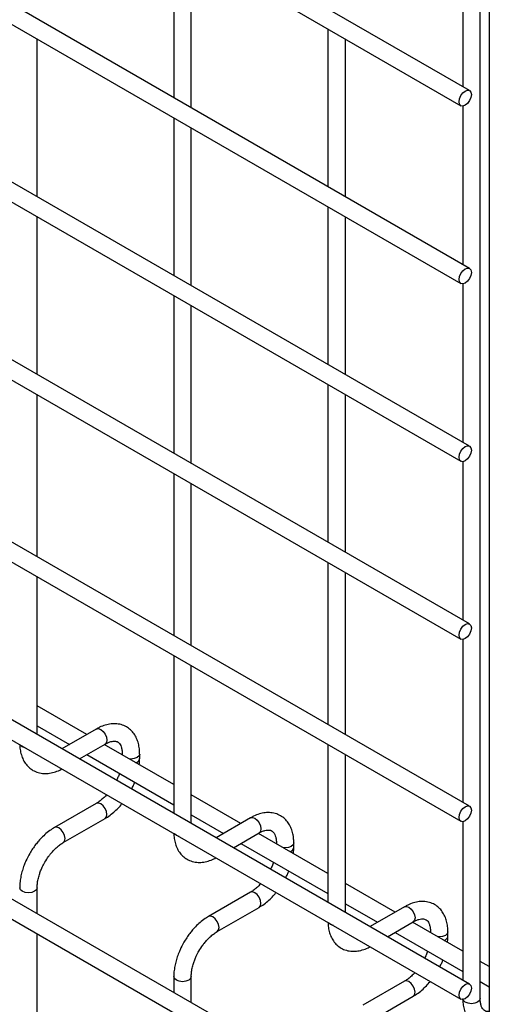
# Model space of a CAD drawing. Header units: inches. Extents: x 0.2 to 10.8, y 0.2 to 8.2.
# Tile 42 of 49: x 10.216 to 10.37, y 5.453 to 5.776. Entities that reach past the tile are written whole.
import ezdxf

# ---------------------------------------------------------------- set-up
doc = ezdxf.new("R2010")
doc.units = ezdxf.units.IN
doc.header["$MEASUREMENT"] = 0

msp = doc.modelspace()

# ---------------------------------------------------------------- linework, layer by layer
for p, q in [((10.36383457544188, 5.752661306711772), (9.615991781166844, 6.184381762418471)), ((9.615991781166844, 6.177783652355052), (10.36097766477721, 5.747712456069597)), ((10.36728356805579, 5.454785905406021), (10.36728356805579, 6.146363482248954)), ((10.37026749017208, 6.13189310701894), (10.37026749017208, 5.39349823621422)), ((10.36383457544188, 5.694336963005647), (9.615991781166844, 6.126057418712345)), ((9.615991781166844, 6.119459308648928), (10.36097766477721, 5.689388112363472)), ((10.36383457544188, 5.636012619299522), (9.615991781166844, 6.06773307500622)), ((9.615991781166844, 6.061134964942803), (10.36097766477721, 5.631063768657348)), ((10.36383457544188, 5.577688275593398), (9.615991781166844, 6.009408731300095)), ((9.615991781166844, 6.002810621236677), (10.36097766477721, 5.572739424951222)), ((10.36383457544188, 5.51790582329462), (9.615991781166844, 5.949626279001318)), ((9.615991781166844, 5.943028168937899), (10.36097766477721, 5.512956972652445)), ((10.36383457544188, 5.459581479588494), (9.615991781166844, 5.891301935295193)), ((9.615991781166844, 5.884703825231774), (10.36097766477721, 5.454632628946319)), ((10.36383457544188, 5.400836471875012), (9.615991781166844, 5.83255692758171)), ((9.615991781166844, 5.825958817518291), (10.36097766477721, 5.395887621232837)), ((10.36156928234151, 5.805904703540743), (10.36156928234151, 5.753969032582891)), ((10.26686748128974, 5.80204110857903), (10.26686748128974, 5.750314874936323)), ((10.27258176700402, 5.74701608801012), (10.27258176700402, 5.798742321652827)), ((10.31737510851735, 5.772883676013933), (10.31737510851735, 5.721157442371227)), ((10.22207413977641, 5.717849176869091), (10.22207413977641, 5.769575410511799)), ((10.32308939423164, 5.717858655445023), (10.32308939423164, 5.76958488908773)), ((10.36156928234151, 5.747580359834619), (10.36156928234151, 5.695644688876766)), ((10.26686748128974, 5.743716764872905), (10.26686748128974, 5.691990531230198)), ((10.27258176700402, 5.688691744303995), (10.27258176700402, 5.740417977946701)), ((10.31737510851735, 5.714559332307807), (10.31737510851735, 5.662833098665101)), ((10.22207413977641, 5.659524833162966), (10.22207413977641, 5.711251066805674)), ((10.32308939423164, 5.659534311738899), (10.32308939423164, 5.711260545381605)), ((10.36156928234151, 5.689256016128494), (10.36156928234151, 5.63732034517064)), ((10.26686748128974, 5.68539242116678), (10.26686748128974, 5.633666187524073)), ((10.27258176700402, 5.63036740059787), (10.27258176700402, 5.682093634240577)), ((10.31737510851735, 5.656234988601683), (10.31737510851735, 5.604508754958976)), ((10.22207413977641, 5.599742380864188), (10.22207413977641, 5.652926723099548)), ((10.32308939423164, 5.601209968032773), (10.32308939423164, 5.652936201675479)), ((10.36156928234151, 5.630931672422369), (10.36156928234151, 5.578996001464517)), ((10.26686748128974, 5.627068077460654), (10.26686748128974, 5.573883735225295)), ((10.27258176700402, 5.570584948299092), (10.27258176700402, 5.623769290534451)), ((10.31737510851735, 5.597910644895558), (10.31737510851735, 5.544726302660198)), ((10.32308939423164, 5.541427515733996), (10.32308939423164, 5.594611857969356)), ((10.22207413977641, 5.541418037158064), (10.22207413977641, 5.593144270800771)), ((10.36156928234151, 5.572607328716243), (10.36156928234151, 5.519213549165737)), ((10.26686748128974, 5.567285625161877), (10.26686748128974, 5.51555939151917)), ((10.27258176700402, 5.512260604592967), (10.27258176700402, 5.563986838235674)), ((10.23836684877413, 5.541448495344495), (10.22207413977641, 5.550854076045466)), ((10.22207413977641, 5.544255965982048), (10.23265209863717, 5.538149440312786)), ((10.24147661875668, 5.543243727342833), (10.2301941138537, 5.536730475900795)), ((10.23590886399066, 5.533431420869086), (10.24433352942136, 5.538294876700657)), ((10.26686748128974, 5.524995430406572), (10.2440815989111, 5.538149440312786)), ((10.31737510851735, 5.538128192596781), (10.31737510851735, 5.486401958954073)), ((10.23836684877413, 5.534850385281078), (10.26686748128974, 5.518397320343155)), ((10.2499726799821, 5.535038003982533), (10.2499726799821, 5.534748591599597)), ((10.25002728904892, 5.534717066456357), (10.24997268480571, 5.535034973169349)), ((10.25568696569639, 5.533550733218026), (10.25568696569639, 5.535038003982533)), ((10.32308939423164, 5.48310317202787), (10.32308939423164, 5.534829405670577)), ((10.28887447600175, 5.512291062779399), (10.27258176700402, 5.52169664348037)), ((10.24147661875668, 5.518834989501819), (10.22776379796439, 5.510918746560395)), ((10.23062070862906, 5.50596989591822), (10.24433352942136, 5.513886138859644)), ((10.27258176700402, 5.515098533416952), (10.28315972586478, 5.508992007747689)), ((10.29198424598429, 5.514086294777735), (10.28070174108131, 5.507573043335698)), ((10.36156928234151, 5.512824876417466), (10.36156928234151, 5.460889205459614)), ((10.28641649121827, 5.504273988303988), (10.29484115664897, 5.509137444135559)), ((10.31737510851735, 5.495837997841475), (10.29458922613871, 5.508992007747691)), ((10.28887447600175, 5.505692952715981), (10.31737510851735, 5.489239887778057)), ((10.30048030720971, 5.505880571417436), (10.30048030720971, 5.5055911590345)), ((10.30053491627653, 5.505559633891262), (10.30048031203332, 5.505877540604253)), ((10.306194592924, 5.50439330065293), (10.306194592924, 5.505880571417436)), ((10.22207413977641, 5.48267302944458), (10.22207413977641, 5.491166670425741)), ((10.33938210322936, 5.483133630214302), (10.32308939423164, 5.492539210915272)), ((10.2919842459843, 5.489677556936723), (10.278271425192, 5.481761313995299)), ((10.28112833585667, 5.476812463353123), (10.29484115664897, 5.484728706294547)), ((10.32308939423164, 5.485941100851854), (10.33366735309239, 5.479834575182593)), ((10.3424918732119, 5.484928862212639), (10.33120936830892, 5.4784156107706)), ((10.33692411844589, 5.475116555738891), (10.34534878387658, 5.479980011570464)), ((10.36156928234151, 5.470325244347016), (10.34509685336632, 5.479834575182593)), ((10.22207413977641, 5.425806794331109), (10.22207413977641, 5.476074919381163)), ((10.33938210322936, 5.476535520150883), (10.36156928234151, 5.463727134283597)), ((10.35098793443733, 5.476723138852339), (10.35098793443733, 5.476433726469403)), ((10.35104254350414, 5.476402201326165), (10.35098793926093, 5.476720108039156)), ((10.35670222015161, 5.475235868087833), (10.35670222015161, 5.476723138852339)), ((10.37026749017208, 5.465303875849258), (10.36728356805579, 5.467026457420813)), ((10.26686748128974, 5.462009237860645), (10.26686748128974, 5.456814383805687)), ((10.27258176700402, 5.453515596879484), (10.27258176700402, 5.462009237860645)), ((10.34249187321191, 5.460520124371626), (10.32877905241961, 5.452603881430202)), ((10.36728356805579, 5.460428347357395), (10.37026749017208, 5.45870576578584)), ((10.33163596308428, 5.447655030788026), (10.34534878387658, 5.45557127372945))]:
    msp.add_line(p, q)
at = {"flags": 128}
for points in [[(10.36442642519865, 5.751353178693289), (10.3642726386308, 5.750371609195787), (10.36383469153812, 5.749361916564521), (10.36317925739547, 5.748477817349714), (10.36240612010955, 5.74785390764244), (10.36163298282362, 5.747585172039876), (10.36097754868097, 5.747712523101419), (10.36053960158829, 5.748216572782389), (10.36038581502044, 5.749020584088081), (10.36053960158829, 5.750002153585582), (10.36097754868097, 5.751011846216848), (10.36163298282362, 5.751895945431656), (10.36240612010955, 5.75251985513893), (10.36317925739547, 5.752788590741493), (10.36383469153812, 5.752661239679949), (10.3642726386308, 5.752157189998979), (10.36442642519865, 5.751353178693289)], [(10.36442642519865, 5.693028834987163), (10.3642726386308, 5.692047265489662), (10.36383469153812, 5.691037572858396), (10.36317925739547, 5.690153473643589), (10.36240612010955, 5.689529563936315), (10.36163298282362, 5.689260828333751), (10.36097754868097, 5.689388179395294), (10.36053960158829, 5.689892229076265), (10.36038581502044, 5.690696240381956), (10.36053960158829, 5.691677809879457), (10.36097754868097, 5.692687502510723), (10.36163298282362, 5.69357160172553), (10.36240612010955, 5.694195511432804), (10.36317925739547, 5.694464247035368), (10.36383469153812, 5.694336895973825), (10.3642726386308, 5.693832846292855), (10.36442642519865, 5.693028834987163)], [(10.36442642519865, 5.634704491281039), (10.3642726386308, 5.633722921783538), (10.36383469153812, 5.632713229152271), (10.36317925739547, 5.631829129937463), (10.36240612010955, 5.631205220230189), (10.36163298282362, 5.630936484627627), (10.36097754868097, 5.63106383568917), (10.36053960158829, 5.631567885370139), (10.36038581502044, 5.63237189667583), (10.36053960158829, 5.633353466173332), (10.36097754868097, 5.634363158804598), (10.36163298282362, 5.635247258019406), (10.36240612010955, 5.63587116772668), (10.36317925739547, 5.636139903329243), (10.36383469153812, 5.636012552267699), (10.3642726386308, 5.63550850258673), (10.36442642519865, 5.634704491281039)], [(10.36442642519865, 5.576380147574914), (10.3642726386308, 5.575398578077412), (10.36383469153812, 5.574388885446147), (10.36317925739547, 5.573504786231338), (10.36240612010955, 5.572880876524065), (10.36163298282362, 5.572612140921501), (10.36097754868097, 5.572739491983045), (10.36053960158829, 5.573243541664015), (10.36038581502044, 5.574047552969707), (10.36053960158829, 5.575029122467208), (10.36097754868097, 5.576038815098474), (10.36163298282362, 5.576922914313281), (10.36240612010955, 5.577546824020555), (10.36317925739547, 5.577815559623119), (10.36383469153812, 5.577688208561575), (10.3642726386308, 5.577184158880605), (10.36442642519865, 5.576380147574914)], [(10.24147661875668, 5.543243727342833), (10.2421319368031, 5.543371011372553), (10.24290507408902, 5.543102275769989)], [(10.24290507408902, 5.543102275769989), (10.24367821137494, 5.542478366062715), (10.24433364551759, 5.541594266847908), (10.24477159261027, 5.540584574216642), (10.24492537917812, 5.539603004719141), (10.24477159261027, 5.53879899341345), (10.24433364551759, 5.538294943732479), (10.24433352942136, 5.538294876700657)], [(10.21719669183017, 5.53744722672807), (10.2165773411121, 5.537982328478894), (10.21656444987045, 5.538000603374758)], [(10.21815527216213, 5.537082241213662), (10.21812361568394, 5.537089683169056), (10.21719669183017, 5.53744722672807)], [(10.25568693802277, 5.535030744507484), (10.25546947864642, 5.534406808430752), (10.25485012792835, 5.533871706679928), (10.25392320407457, 5.533514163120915), (10.25282982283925, 5.533388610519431), (10.25227388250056, 5.53342013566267)], [(10.24433352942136, 5.513886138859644), (10.24433364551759, 5.513886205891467), (10.24477159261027, 5.514390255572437), (10.24492537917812, 5.515194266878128), (10.24477159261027, 5.51617583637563), (10.24433364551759, 5.517185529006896), (10.24367821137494, 5.518069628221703), (10.24290507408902, 5.518693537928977), (10.2421319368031, 5.518962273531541), (10.24147661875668, 5.518834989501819)], [(10.36442642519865, 5.516597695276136), (10.3642726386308, 5.515616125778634), (10.36383469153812, 5.514606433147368), (10.36317925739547, 5.51372233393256), (10.36240612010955, 5.513098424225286), (10.36163298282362, 5.512829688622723), (10.36097754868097, 5.512957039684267), (10.36053960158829, 5.513461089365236), (10.36038581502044, 5.514265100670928), (10.36053960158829, 5.515246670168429), (10.36097754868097, 5.516256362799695), (10.36163298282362, 5.517140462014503), (10.36240612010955, 5.517764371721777), (10.36317925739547, 5.51803310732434), (10.36383469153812, 5.517905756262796), (10.3642726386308, 5.517401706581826), (10.36442642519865, 5.516597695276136)], [(10.29198424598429, 5.514086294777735), (10.29263956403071, 5.514213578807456), (10.29341270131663, 5.513944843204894)], [(10.29341270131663, 5.513944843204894), (10.29418583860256, 5.513320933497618), (10.2948412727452, 5.512436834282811), (10.29527921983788, 5.511427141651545), (10.29543300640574, 5.510445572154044), (10.29527921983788, 5.509641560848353), (10.2948412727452, 5.509137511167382), (10.29484115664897, 5.509137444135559)], [(10.22919225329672, 5.510777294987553), (10.2284191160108, 5.511046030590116), (10.22776368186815, 5.510918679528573), (10.22775507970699, 5.510913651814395)], [(10.23061546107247, 5.505966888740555), (10.23062082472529, 5.505969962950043), (10.23105877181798, 5.506474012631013), (10.23121255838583, 5.507278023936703), (10.23105877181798, 5.508259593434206), (10.23062082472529, 5.509269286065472), (10.22996539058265, 5.510153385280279), (10.22919225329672, 5.510777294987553)], [(10.26770431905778, 5.508289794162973), (10.26708496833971, 5.508824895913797), (10.26707207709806, 5.508843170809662)], [(10.26866289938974, 5.507924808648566), (10.26863124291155, 5.507932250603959), (10.26770431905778, 5.508289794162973)], [(10.30619456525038, 5.505873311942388), (10.30597710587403, 5.505249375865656), (10.30535775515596, 5.504714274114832), (10.30443083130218, 5.504356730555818), (10.30333745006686, 5.504231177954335), (10.30278150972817, 5.504262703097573)], [(10.22207412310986, 5.491172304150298), (10.22207413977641, 5.491166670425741), (10.22185665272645, 5.490535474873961), (10.22123730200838, 5.490000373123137), (10.2203103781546, 5.489642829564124), (10.21921699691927, 5.48951727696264), (10.21812361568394, 5.489642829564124), (10.21719669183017, 5.490000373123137), (10.2165773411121, 5.490535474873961), (10.21635985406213, 5.491166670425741), (10.21635989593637, 5.491175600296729)], [(10.29484115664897, 5.484728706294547), (10.2948412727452, 5.48472877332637), (10.29527921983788, 5.48523282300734), (10.29543300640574, 5.486036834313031), (10.29527921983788, 5.487018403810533), (10.2948412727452, 5.488028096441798), (10.29418583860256, 5.488912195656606), (10.29341270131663, 5.48953610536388), (10.29263956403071, 5.489804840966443), (10.2919842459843, 5.489677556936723)], [(10.3424918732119, 5.484928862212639), (10.34314719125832, 5.485056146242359), (10.34392032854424, 5.484787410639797)], [(10.34392032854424, 5.484787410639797), (10.34469346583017, 5.484163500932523), (10.34534889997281, 5.483279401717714), (10.34578684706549, 5.482269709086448), (10.34594063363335, 5.481288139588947), (10.34578684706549, 5.480484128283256), (10.34534889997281, 5.479980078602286), (10.34534878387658, 5.479980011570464)], [(10.27969988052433, 5.481619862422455), (10.27892674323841, 5.481888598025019), (10.27827130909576, 5.481761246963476), (10.2782627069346, 5.481756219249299)], [(10.28112308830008, 5.476809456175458), (10.28112845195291, 5.476812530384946), (10.28156639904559, 5.477316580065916), (10.28172018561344, 5.478120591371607), (10.28156639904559, 5.479102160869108), (10.28112845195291, 5.480111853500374), (10.28047301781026, 5.480995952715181), (10.27969988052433, 5.481619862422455)], [(10.31821194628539, 5.479132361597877), (10.31759259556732, 5.4796674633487), (10.31757970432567, 5.479685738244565)], [(10.31917052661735, 5.47876737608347), (10.31913887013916, 5.478774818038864), (10.31821194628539, 5.479132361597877)], [(10.35670219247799, 5.476715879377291), (10.35648473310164, 5.476091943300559), (10.35586538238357, 5.475556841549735), (10.3549384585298, 5.475199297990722), (10.35384507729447, 5.475073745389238), (10.35328913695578, 5.475105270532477)], [(10.27258175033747, 5.462014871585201), (10.27258176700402, 5.462009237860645), (10.27236427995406, 5.461378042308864), (10.27174492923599, 5.460842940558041), (10.27081800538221, 5.460485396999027), (10.26972462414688, 5.460359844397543), (10.26863124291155, 5.460485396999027), (10.26770431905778, 5.460842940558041), (10.26708496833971, 5.461378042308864), (10.26686748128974, 5.462009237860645), (10.26686752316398, 5.462018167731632)], [(10.34534878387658, 5.45557127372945), (10.34534889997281, 5.455571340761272), (10.34578684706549, 5.456075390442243), (10.34594063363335, 5.456879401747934), (10.34578684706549, 5.457860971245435), (10.34534889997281, 5.458870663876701), (10.34469346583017, 5.459754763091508), (10.34392032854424, 5.460378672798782), (10.34314719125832, 5.460647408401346), (10.34249187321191, 5.460520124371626)], [(10.36442642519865, 5.458273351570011), (10.3642726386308, 5.45729178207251), (10.36383469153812, 5.456282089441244), (10.36317925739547, 5.455397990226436), (10.36240612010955, 5.454774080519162), (10.36163298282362, 5.454505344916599), (10.36097754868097, 5.454632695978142), (10.36053960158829, 5.455136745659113), (10.36038581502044, 5.455940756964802), (10.36053960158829, 5.456922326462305), (10.36097754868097, 5.457932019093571), (10.36163298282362, 5.458816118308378), (10.36240612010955, 5.459440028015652), (10.36317925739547, 5.459708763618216), (10.36383469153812, 5.459581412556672), (10.3642726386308, 5.459077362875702), (10.36442642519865, 5.458273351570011)], [(10.36240612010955, 5.453619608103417), (10.36178676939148, 5.45415470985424), (10.36161150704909, 5.454503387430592)], [(10.36728356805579, 5.454785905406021), (10.36706608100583, 5.45415470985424), (10.36644673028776, 5.453619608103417), (10.36551980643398, 5.453262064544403), (10.36442642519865, 5.453136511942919), (10.36333304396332, 5.453262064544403), (10.36240612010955, 5.453619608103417)]]:
    msp.add_lwpolyline(points, dxfattribs=at)
for centre, radius, start, end in [((10.25395829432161, 5.533879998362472), 0.001761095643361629, 285.2268557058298, 348.9837021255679), ((10.30446592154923, 5.504722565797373), 0.001761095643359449, 285.2268557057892, 348.9837021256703), ((10.35497354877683, 5.475565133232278), 0.001761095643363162, 285.2268557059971, 348.9837021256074)]:
    msp.add_arc(centre, radius, start, end)
for points, knots in [([(10.25566368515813, 5.535028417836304), (10.2556632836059, 5.535450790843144), (10.25566228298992, 5.536503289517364), (10.25540341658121, 5.538090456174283), (10.25489922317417, 5.539774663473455), (10.25412207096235, 5.541316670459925), (10.25306685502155, 5.54267534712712), (10.25171714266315, 5.543795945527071), (10.25006196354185, 5.544612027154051), (10.24822053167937, 5.545006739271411), (10.24629878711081, 5.54498311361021), (10.24440499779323, 5.544576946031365), (10.24278420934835, 5.543979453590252), (10.24182581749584, 5.543411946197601), (10.24148155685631, 5.543208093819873)], [0, 0, 0, 0, 0.05559168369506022, 0.1385272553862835, 0.2224467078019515, 0.306980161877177, 0.3922177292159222, 0.4792619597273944, 0.5705133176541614, 0.6695129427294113, 0.7607255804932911, 0.8540505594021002, 0.9475740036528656, 1, 1, 1, 1]), ([(10.24433122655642, 5.538284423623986), (10.2446354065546, 5.538451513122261), (10.24529144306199, 5.538811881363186), (10.2462079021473, 5.539123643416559), (10.24705539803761, 5.539279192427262), (10.24776578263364, 5.539261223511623), (10.24836051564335, 5.539094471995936), (10.24882302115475, 5.538794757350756), (10.24927468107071, 5.538242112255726), (10.24964761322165, 5.537465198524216), (10.24988821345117, 5.536408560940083), (10.24999930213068, 5.535572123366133), (10.2499693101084, 5.535063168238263), (10.24996765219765, 5.535035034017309)], [0, 0, 0, 0, 0.07634054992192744, 0.1646465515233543, 0.2544890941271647, 0.3484721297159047, 0.4535719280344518, 0.5896971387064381, 0.6956807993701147, 0.7966430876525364, 0.8959258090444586, 0.9942469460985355, 1, 1, 1, 1]), ([(10.21639404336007, 5.538098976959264), (10.21639537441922, 5.537860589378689), (10.21640022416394, 5.536992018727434), (10.2166419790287, 5.535579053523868), (10.21713809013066, 5.533887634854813), (10.21791268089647, 5.532340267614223), (10.21896334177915, 5.530974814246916), (10.22030855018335, 5.529846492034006), (10.22195885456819, 5.52902076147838), (10.22379720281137, 5.528614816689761), (10.22571886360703, 5.528624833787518), (10.22761496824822, 5.529024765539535), (10.22910709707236, 5.529550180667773), (10.229938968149, 5.530031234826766), (10.23015394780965, 5.530155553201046)], [0, 0, 0, 0, 0.03283335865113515, 0.1196290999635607, 0.2074587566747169, 0.295934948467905, 0.3851375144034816, 0.4761898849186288, 0.5715643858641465, 0.6749426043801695, 0.7703316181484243, 0.8679615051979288, 0.9658774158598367, 1, 1, 1, 1]), ([(10.2555495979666, 5.531529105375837), (10.25561009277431, 5.532011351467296), (10.25569621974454, 5.532697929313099), (10.25567114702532, 5.533347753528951), (10.25566368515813, 5.533541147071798)], [0, 0, 0, 0, 0.7023909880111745, 1, 1, 1, 1]), ([(10.24904748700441, 5.528684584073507), (10.24897049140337, 5.528463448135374), (10.24875275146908, 5.52783808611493), (10.24843160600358, 5.527067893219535), (10.24815044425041, 5.526539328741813), (10.24807929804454, 5.526405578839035)], [0, 0, 0, 0, 0.2900903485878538, 0.8203618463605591, 1, 1, 1, 1]), ([(10.25301835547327, 5.523554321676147), (10.25323734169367, 5.52396223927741), (10.25362952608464, 5.524692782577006), (10.25393569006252, 5.525450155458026), (10.25407089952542, 5.525784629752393)], [0, 0, 0, 0, 0.5583756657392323, 1, 1, 1, 1]), ([(10.24487038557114, 5.52165993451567), (10.24482797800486, 5.521610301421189), (10.24446843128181, 5.52118949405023), (10.24373104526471, 5.520489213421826), (10.24268204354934, 5.519615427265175), (10.2419096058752, 5.51906573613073), (10.24152451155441, 5.518868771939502), (10.24148032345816, 5.518846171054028)], [0, 0, 0, 0, 0.03947125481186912, 0.3346516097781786, 0.6442592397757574, 0.9591801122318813, 0.9999999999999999, 0.9999999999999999, 0.9999999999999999, 0.9999999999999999]), ([(10.24432861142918, 5.513921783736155), (10.244588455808, 5.514062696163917), (10.24543127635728, 5.514519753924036), (10.24676259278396, 5.51554164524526), (10.24825437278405, 5.516891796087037), (10.24928573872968, 5.517977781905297), (10.24979670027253, 5.518617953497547), (10.2499049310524, 5.518753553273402)], [0, 0, 0, 0, 0.1291236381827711, 0.4188201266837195, 0.6880763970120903, 0.9339290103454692, 1, 1, 1, 1]), ([(10.30617131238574, 5.505870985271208), (10.30617091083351, 5.506293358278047), (10.30616991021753, 5.507345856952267), (10.30591104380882, 5.508933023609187), (10.30540685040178, 5.510617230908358), (10.30462969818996, 5.512159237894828), (10.30357448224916, 5.513517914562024), (10.30222476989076, 5.514638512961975), (10.30056959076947, 5.515454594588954), (10.29872815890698, 5.515849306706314), (10.29680641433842, 5.515825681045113), (10.29491262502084, 5.515419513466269), (10.29329183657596, 5.514822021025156), (10.29233344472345, 5.514254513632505), (10.29198918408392, 5.514050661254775)], [0, 0, 0, 0, 0.05559168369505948, 0.1385272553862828, 0.2224467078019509, 0.3069801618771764, 0.3922177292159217, 0.479261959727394, 0.570513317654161, 0.6695129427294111, 0.760725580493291, 0.8540505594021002, 0.9475740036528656, 1, 1, 1, 1]), ([(10.22776852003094, 5.510883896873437), (10.22753013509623, 5.510755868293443), (10.22670571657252, 5.510313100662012), (10.22538809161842, 5.509305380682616), (10.22387503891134, 5.507957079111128), (10.22262498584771, 5.506615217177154), (10.22154474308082, 5.505283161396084), (10.22057204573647, 5.50393335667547), (10.21996984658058, 5.502934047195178), (10.21966368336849, 5.502425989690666)], [0, 0, 0, 0, 0.07605377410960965, 0.2630205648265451, 0.4373520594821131, 0.5977862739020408, 0.7196030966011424, 0.8574438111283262, 1, 1, 1, 1]), ([(10.26690167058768, 5.508941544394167), (10.26690300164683, 5.508703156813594), (10.26690785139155, 5.507834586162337), (10.26714960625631, 5.506421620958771), (10.26764571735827, 5.504730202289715), (10.26842030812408, 5.503182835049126), (10.26947096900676, 5.501817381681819), (10.27081617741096, 5.50068905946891), (10.2724664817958, 5.499863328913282), (10.27430483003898, 5.499457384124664), (10.27622649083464, 5.499467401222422), (10.27812259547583, 5.499867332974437), (10.27961472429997, 5.500392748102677), (10.28044659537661, 5.500873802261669), (10.28066157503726, 5.500998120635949)], [0, 0, 0, 0, 0.03283335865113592, 0.1196290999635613, 0.2074587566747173, 0.2959349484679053, 0.3851375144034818, 0.476189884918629, 0.5715643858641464, 0.6749426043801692, 0.7703316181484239, 0.8679615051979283, 0.9658774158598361, 1, 1, 1, 1]), ([(10.29483885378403, 5.509126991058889), (10.29514303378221, 5.509294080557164), (10.2957990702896, 5.509654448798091), (10.29671552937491, 5.509966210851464), (10.29756302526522, 5.510121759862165), (10.29827340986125, 5.510103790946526), (10.29886814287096, 5.509937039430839), (10.29933064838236, 5.509637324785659), (10.29978230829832, 5.509084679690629), (10.30015524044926, 5.508307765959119), (10.30039584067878, 5.507251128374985), (10.30050692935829, 5.506414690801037), (10.30047693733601, 5.505905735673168), (10.30047527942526, 5.505877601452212)], [0, 0, 0, 0, 0.07634054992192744, 0.1646465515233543, 0.2544890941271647, 0.3484721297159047, 0.4535719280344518, 0.5896971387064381, 0.6956807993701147, 0.7966430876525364, 0.8959258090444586, 0.9942469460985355, 1, 1, 1, 1]), ([(10.22461253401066, 5.499569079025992), (10.22500907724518, 5.500212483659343), (10.22556689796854, 5.501117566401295), (10.22649990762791, 5.502333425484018), (10.2273251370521, 5.5032940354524), (10.22833893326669, 5.504302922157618), (10.22939599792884, 5.505173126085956), (10.23017558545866, 5.505731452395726), (10.23056757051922, 5.505932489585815), (10.23061684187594, 5.505957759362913)], [0, 0, 0, 0, 0.2331861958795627, 0.3280249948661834, 0.4833317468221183, 0.6413519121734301, 0.8071190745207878, 0.9757554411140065, 1, 1, 1, 1]), ([(10.30605722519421, 5.50237167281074), (10.30611772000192, 5.5028539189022), (10.30620384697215, 5.503540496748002), (10.30617877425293, 5.504190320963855), (10.30617131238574, 5.504383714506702)], [0, 0, 0, 0, 0.7023909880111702, 1, 1, 1, 1]), ([(10.21966368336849, 5.502425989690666), (10.21922542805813, 5.501615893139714), (10.21860848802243, 5.500475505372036), (10.21787612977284, 5.498731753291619), (10.21733886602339, 5.497234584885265), (10.21684692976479, 5.495456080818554), (10.21651382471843, 5.493626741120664), (10.21635086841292, 5.492177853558), (10.21637701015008, 5.491378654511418), (10.2163836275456, 5.491176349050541)], [0, 0, 0, 0, 0.2211396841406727, 0.3113023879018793, 0.4598978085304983, 0.6125921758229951, 0.7749994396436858, 0.9430444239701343, 1, 1, 1, 1]), ([(10.22208248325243, 5.491173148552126), (10.22209284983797, 5.491590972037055), (10.22211442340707, 5.492460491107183), (10.22236763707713, 5.4939425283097), (10.2227484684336, 5.495377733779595), (10.22321952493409, 5.496704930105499), (10.22379648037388, 5.498071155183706), (10.22431144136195, 5.499016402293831), (10.22461253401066, 5.499569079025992)], [0, 0, 0, 0, 0.1693229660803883, 0.3523726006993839, 0.5340519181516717, 0.6675763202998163, 0.8056351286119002, 1, 1, 1, 1]), ([(10.29955511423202, 5.49952715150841), (10.29947811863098, 5.499306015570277), (10.29926037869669, 5.498680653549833), (10.29893923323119, 5.497910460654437), (10.29865807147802, 5.497381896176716), (10.29858692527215, 5.497248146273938)], [0, 0, 0, 0, 0.290090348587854, 0.8203618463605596, 1, 1, 1, 1]), ([(10.30352598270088, 5.49439688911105), (10.30374496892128, 5.494804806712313), (10.30413715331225, 5.495535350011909), (10.30444331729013, 5.496292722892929), (10.30457852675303, 5.496627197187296)], [0, 0, 0, 0, 0.5583756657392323, 1, 1, 1, 1]), ([(10.29537801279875, 5.492502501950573), (10.29533560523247, 5.492452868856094), (10.29497605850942, 5.492032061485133), (10.29423867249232, 5.491331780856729), (10.29318967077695, 5.490457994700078), (10.29241723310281, 5.489908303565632), (10.29203213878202, 5.489711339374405), (10.29198795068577, 5.489688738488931)], [0, 0, 0, 0, 0.0394712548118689, 0.3346516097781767, 0.6442592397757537, 0.9591801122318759, 0.9999999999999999, 0.9999999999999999, 0.9999999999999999, 0.9999999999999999]), ([(10.29483623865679, 5.484764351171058), (10.29509608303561, 5.48490526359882), (10.29593890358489, 5.485362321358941), (10.29727022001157, 5.486384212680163), (10.29876200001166, 5.48773436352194), (10.29979336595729, 5.488820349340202), (10.30030432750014, 5.489460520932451), (10.30041255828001, 5.489596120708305)], [0, 0, 0, 0, 0.1291236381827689, 0.418820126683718, 0.6880763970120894, 0.9339290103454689, 1, 1, 1, 1]), ([(10.35667893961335, 5.47671355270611), (10.35667853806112, 5.477135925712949), (10.35667753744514, 5.47818842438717), (10.35641867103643, 5.47977559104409), (10.35591447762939, 5.481459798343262), (10.35513732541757, 5.483001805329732), (10.35408210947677, 5.484360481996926), (10.35273239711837, 5.485481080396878), (10.35107721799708, 5.486297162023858), (10.34923578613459, 5.486691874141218), (10.34731404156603, 5.486668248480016), (10.34542025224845, 5.486262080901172), (10.34379946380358, 5.485664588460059), (10.34284107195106, 5.485097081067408), (10.34249681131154, 5.484893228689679)], [0, 0, 0, 0, 0.05559168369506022, 0.1385272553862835, 0.2224467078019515, 0.306980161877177, 0.3922177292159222, 0.4792619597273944, 0.5705133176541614, 0.6695129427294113, 0.7607255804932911, 0.8540505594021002, 0.9475740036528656, 1, 1, 1, 1]), ([(10.27827614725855, 5.48172646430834), (10.27803776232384, 5.481598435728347), (10.27721334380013, 5.481155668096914), (10.27589571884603, 5.480147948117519), (10.27438266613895, 5.47879964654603), (10.27313261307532, 5.477457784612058), (10.27205237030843, 5.476125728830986), (10.27107967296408, 5.474775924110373), (10.27047747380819, 5.473776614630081), (10.2701713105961, 5.473268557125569)], [0, 0, 0, 0, 0.07605377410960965, 0.2630205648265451, 0.4373520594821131, 0.5977862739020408, 0.7196030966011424, 0.8574438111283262, 1, 1, 1, 1]), ([(10.31740929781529, 5.47978411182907), (10.31741062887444, 5.479545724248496), (10.31741547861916, 5.47867715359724), (10.31765723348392, 5.477264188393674), (10.31815334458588, 5.47557276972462), (10.31892793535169, 5.47402540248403), (10.31997859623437, 5.472659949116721), (10.32132380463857, 5.471531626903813), (10.32297410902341, 5.470705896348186), (10.32481245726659, 5.470299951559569), (10.32673411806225, 5.470309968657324), (10.32863022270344, 5.470709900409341), (10.33012235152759, 5.47123531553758), (10.33095422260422, 5.471716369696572), (10.33116920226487, 5.471840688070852)], [0, 0, 0, 0, 0.03283335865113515, 0.1196290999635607, 0.2074587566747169, 0.295934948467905, 0.3851375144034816, 0.4761898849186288, 0.5715643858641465, 0.6749426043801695, 0.7703316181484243, 0.8679615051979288, 0.9658774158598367, 1, 1, 1, 1]), ([(10.34534648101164, 5.479969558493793), (10.34565066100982, 5.480136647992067), (10.34630669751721, 5.480497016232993), (10.34722315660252, 5.480808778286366), (10.34807065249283, 5.48096432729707), (10.34878103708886, 5.48094635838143), (10.34937577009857, 5.480779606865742), (10.34983827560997, 5.480479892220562), (10.35028993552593, 5.479927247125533), (10.35066286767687, 5.479150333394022), (10.35090346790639, 5.478093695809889), (10.3510145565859, 5.477257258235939), (10.35098456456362, 5.476748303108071), (10.35098290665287, 5.476720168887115)], [0, 0, 0, 0, 0.07634054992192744, 0.1646465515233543, 0.2544890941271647, 0.3484721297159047, 0.4535719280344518, 0.5896971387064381, 0.6956807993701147, 0.7966430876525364, 0.8959258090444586, 0.9942469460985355, 1, 1, 1, 1]), ([(10.27512016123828, 5.470411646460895), (10.27551670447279, 5.471055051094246), (10.27607452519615, 5.471960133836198), (10.27700753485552, 5.473175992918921), (10.27783276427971, 5.474136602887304), (10.2788465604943, 5.475145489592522), (10.27990362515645, 5.476015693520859), (10.28068321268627, 5.47657401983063), (10.28107519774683, 5.476775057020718), (10.28112446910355, 5.476800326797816)], [0, 0, 0, 0, 0.2331861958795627, 0.3280249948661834, 0.4833317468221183, 0.6413519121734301, 0.8071190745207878, 0.9757554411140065, 1, 1, 1, 1]), ([(10.35656485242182, 5.473214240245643), (10.35662534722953, 5.473696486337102), (10.35671147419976, 5.474383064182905), (10.35668640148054, 5.475032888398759), (10.35667893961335, 5.475226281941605)], [0, 0, 0, 0, 0.7023909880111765, 1, 1, 1, 1]), ([(10.2701713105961, 5.473268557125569), (10.26973305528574, 5.472458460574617), (10.26911611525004, 5.471318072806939), (10.26838375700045, 5.469574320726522), (10.267846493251, 5.468077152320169), (10.2673545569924, 5.466298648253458), (10.26702145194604, 5.464469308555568), (10.26685849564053, 5.463020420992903), (10.26688463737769, 5.462221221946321), (10.26689125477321, 5.462018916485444)], [0, 0, 0, 0, 0.2211396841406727, 0.3113023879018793, 0.4598978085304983, 0.6125921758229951, 0.7749994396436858, 0.9430444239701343, 1, 1, 1, 1]), ([(10.27259011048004, 5.462015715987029), (10.27260047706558, 5.462433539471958), (10.27262205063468, 5.463303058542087), (10.27287526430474, 5.464785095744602), (10.27325609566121, 5.466220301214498), (10.27372715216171, 5.467547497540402), (10.27430410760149, 5.468913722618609), (10.27481906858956, 5.469858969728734), (10.27512016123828, 5.470411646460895)], [0, 0, 0, 0, 0.1693229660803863, 0.3523726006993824, 0.5340519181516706, 0.6675763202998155, 0.8056351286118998, 1, 1, 1, 1]), ([(10.35006274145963, 5.470369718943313), (10.34998574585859, 5.47014858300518), (10.3497680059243, 5.469523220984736), (10.34944686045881, 5.46875302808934), (10.34916569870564, 5.46822446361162), (10.34909455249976, 5.468090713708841)], [0, 0, 0, 0, 0.2900903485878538, 0.8203618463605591, 1, 1, 1, 1]), ([(10.35403360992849, 5.465239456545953), (10.35425259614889, 5.465647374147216), (10.35464478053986, 5.466377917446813), (10.35495094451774, 5.467135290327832), (10.35508615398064, 5.4674697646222)], [0, 0, 0, 0, 0.5583756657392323, 1, 1, 1, 1]), ([(10.34588564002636, 5.463345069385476), (10.34584323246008, 5.463295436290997), (10.34548368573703, 5.462874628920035), (10.34474629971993, 5.462174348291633), (10.34369729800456, 5.461300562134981), (10.34292486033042, 5.460750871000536), (10.34253976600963, 5.460553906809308), (10.34249557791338, 5.460531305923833)], [0, 0, 0, 0, 0.03947125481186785, 0.3346516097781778, 0.6442592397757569, 0.9591801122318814, 1, 1, 1, 1]), ([(10.3453438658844, 5.455606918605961), (10.34560371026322, 5.455747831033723), (10.3464465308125, 5.456204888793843), (10.34777784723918, 5.457226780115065), (10.34926962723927, 5.458576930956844), (10.3503009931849, 5.459662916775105), (10.35081195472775, 5.460303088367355), (10.35092018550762, 5.460438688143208)], [0, 0, 0, 0, 0.1291236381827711, 0.4188201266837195, 0.6880763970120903, 0.9339290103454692, 1, 1, 1, 1]), ([(10.36159305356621, 5.454795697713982), (10.36159290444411, 5.454380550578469), (10.36159252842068, 5.453333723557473), (10.36184788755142, 5.451750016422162), (10.3623484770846, 5.450060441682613), (10.36312183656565, 5.448512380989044), (10.36417289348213, 5.447147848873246), (10.36551775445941, 5.446016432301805), (10.36716911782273, 5.445203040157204), (10.36879462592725, 5.444799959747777), (10.36986612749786, 5.444841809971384), (10.37026749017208, 5.444857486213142)], [0, 0, 0, 0, 0.07495142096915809, 0.1889960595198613, 0.3043992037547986, 0.4206518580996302, 0.5378589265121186, 0.65749653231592, 0.7828131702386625, 0.9186462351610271, 0.9999999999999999, 0.9999999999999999, 0.9999999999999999, 0.9999999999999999]), ([(10.37026749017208, 5.450540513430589), (10.37002815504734, 5.450532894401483), (10.36951358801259, 5.450516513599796), (10.36893014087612, 5.450692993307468), (10.36845706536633, 5.450986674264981), (10.36800292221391, 5.45153329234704), (10.36762391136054, 5.452306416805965), (10.36737542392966, 5.453358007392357), (10.36725969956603, 5.454212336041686), (10.36728916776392, 5.454742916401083), (10.36729187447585, 5.454791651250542)], [0, 0, 0, 0, 0.1220518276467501, 0.262409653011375, 0.4430576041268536, 0.5861071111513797, 0.7216224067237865, 0.854780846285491, 0.98666133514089, 1, 1, 1, 1])]:
    msp.add_open_spline(points, degree=3, knots=knots)

doc.saveas('drawing.dxf')
